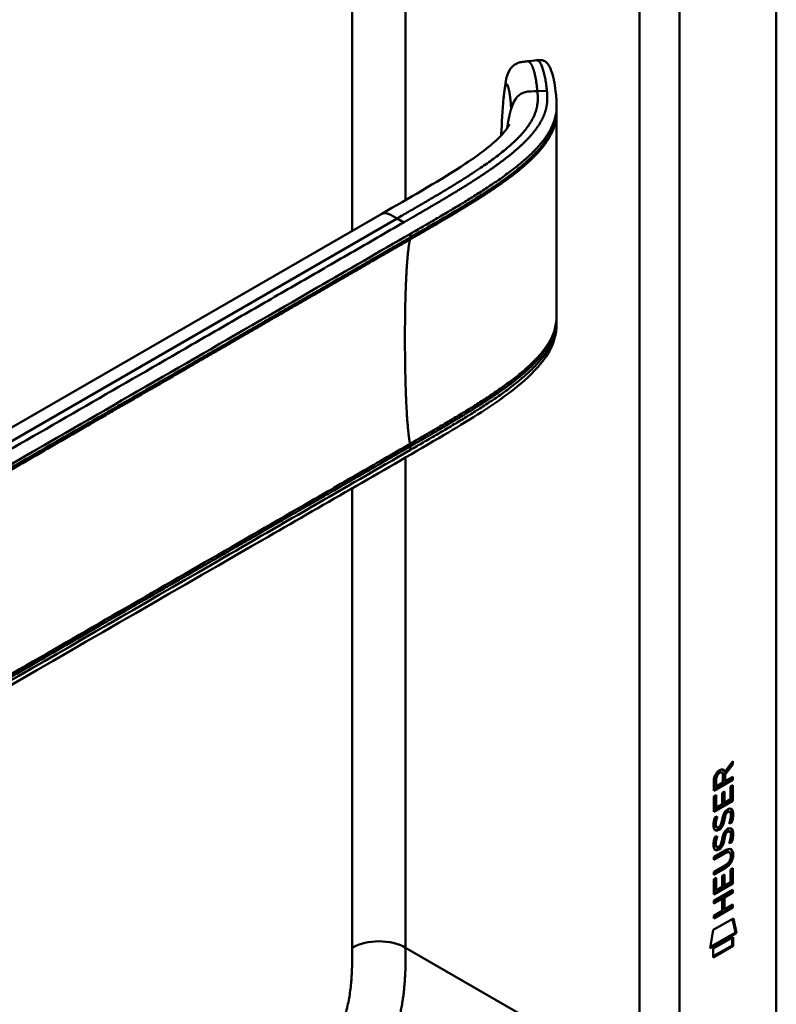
# Model space of a CAD drawing. Header units: millimetres. Extents: x 20 to 833, y 20 to 574.
# Tile 8 of 14: x 395 to 427, y 121 to 163. Entities that reach past the tile are written whole.
import ezdxf

# ---------------------------------------------------------------- set-up
doc = ezdxf.new("R2010")
doc.units = ezdxf.units.MM
doc.header["$LTSCALE"] = 2
doc.layers.add('Sichtbare Kanten(DIN)', color=7, linetype='Continuous', lineweight=50)
doc.layers.add('Sichtbare tangentiale Kanten(DIN)', color=7, linetype='Continuous', lineweight=50)

msp = doc.modelspace()

# ---------------------------------------------------------------- linework, layer by layer
at = {"layer": 'Sichtbare Kanten(DIN)'}
for p, q in [((426.585, 182.222), (426.585, 119.701)), ((417.282, 159.041), (417.282, 158.896)), ((414.904, 155.95), (414.904, 155.95)), ((414.905, 155.717), (414.905, 155.717)), ((378.118, 136.123), (409.882, 154.462)), ((417.282, 150.045), (417.282, 150.045)), ((417.282, 150.041), (417.282, 149.895)), ((424.706, 131.163), (424.383, 130.73)), ((424.411, 130.827), (424.749, 131.28)), ((424.749, 131.138), (424.426, 130.705)), ((424.707, 131.223), (424.706, 131.163)), ((424.706, 131.163), (424.749, 131.138)), ((424.749, 131.28), (424.749, 131.138)), ((424.242, 130.815), (424.284, 130.79)), ((424.327, 130.37), (424.327, 130.66)), ((424.368, 130.851), (424.411, 130.827)), ((424.383, 130.73), (424.383, 130.452)), ((424.383, 130.73), (424.426, 130.705)), ((424.426, 130.705), (424.426, 130.427)), ((424.426, 130.427), (424.749, 130.613)), ((424.706, 130.589), (424.706, 130.513)), ((424.749, 130.613), (424.748, 130.489)), ((424.706, 130.513), (423.94, 130.072)), ((424.748, 130.489), (423.94, 130.023)), ((423.94, 130.023), (423.941, 130.452)), ((423.997, 130.519), (423.997, 130.229)), ((423.997, 130.229), (424.039, 130.204)), ((424.039, 130.495), (424.039, 130.204)), ((424.039, 130.204), (424.327, 130.37)), ((424.383, 130.452), (424.426, 130.427)), ((424.649, 129.663), (424.65, 130.201)), ((424.65, 130.201), (424.748, 130.258)), ((424.706, 130.234), (424.705, 129.621)), ((424.706, 130.513), (424.748, 130.489)), ((424.748, 130.258), (424.748, 129.597)), ((423.939, 129.131), (423.94, 129.785)), ((423.94, 129.785), (424.038, 129.842)), ((423.996, 129.818), (423.996, 129.335)), ((424.038, 129.842), (424.038, 129.311)), ((424.291, 129.929), (424.39, 129.986)), ((424.291, 129.456), (424.291, 129.929)), ((424.347, 129.962), (424.347, 129.538)), ((424.39, 129.986), (424.39, 129.513)), ((424.705, 129.621), (423.939, 129.18)), ((424.748, 129.597), (423.939, 129.131)), ((423.996, 129.335), (424.038, 129.311)), ((424.038, 129.311), (424.291, 129.456)), ((424.347, 129.538), (424.39, 129.513)), ((424.39, 129.513), (424.649, 129.663)), ((424.705, 129.621), (424.748, 129.597)), ((423.988, 128.906), (424.084, 128.928)), ((424.358, 128.893), (424.401, 128.868)), ((424.411, 129.062), (424.453, 129.037)), ((424.491, 129.146), (424.488, 129.144)), ((424.491, 129.146), (424.533, 129.122)), ((424.533, 129.122), (424.53, 129.12)), ((424.571, 129.154), (424.613, 129.129)), ((424.001, 128.528), (424.003, 128.523)), ((424.029, 128.493), (424.071, 128.469)), ((424.043, 128.503), (424.046, 128.499)), ((424.237, 128.583), (424.24, 128.59)), ((424.345, 128.82), (424.387, 128.795)), ((424.65, 128.693), (424.692, 128.668)), ((423.987, 128.074), (424.083, 128.096)), ((424.358, 128.061), (424.4, 128.036)), ((424.41, 128.23), (424.453, 128.205)), ((424.49, 128.314), (424.487, 128.312)), ((424.49, 128.314), (424.533, 128.29)), ((424.533, 128.29), (424.53, 128.288)), ((424.57, 128.321), (424.612, 128.297)), ((424, 127.696), (424.003, 127.691)), ((424.028, 127.661), (424.07, 127.637)), ((424.043, 127.671), (424.045, 127.667)), ((424.236, 127.751), (424.239, 127.758)), ((424.344, 127.988), (424.386, 127.963)), ((424.649, 127.861), (424.691, 127.836)), ((423.938, 127.219), (424.404, 127.487)), ((424.368, 127.393), (423.938, 127.145)), ((424.41, 127.368), (423.938, 127.096)), ((423.938, 127.096), (423.938, 127.219)), ((424.562, 127.433), (424.604, 127.408)), ((424.659, 127.255), (424.659, 127.259)), ((423.938, 126.587), (424.41, 126.859)), ((424.403, 126.732), (423.937, 126.464)), ((423.937, 126.464), (423.938, 126.587)), ((424.361, 126.757), (423.938, 126.513)), ((424.289, 126.421), (424.387, 126.478)), ((424.289, 125.948), (424.289, 126.421)), ((424.345, 126.453), (424.345, 126.029)), ((424.387, 126.478), (424.387, 126.005)), ((424.647, 126.693), (424.746, 126.75)), ((424.647, 126.155), (424.647, 126.693)), ((424.703, 126.725), (424.703, 126.113)), ((424.746, 126.75), (424.745, 126.088)), ((423.937, 126.277), (424.036, 126.334)), ((423.937, 125.622), (423.937, 126.277)), ((424.703, 126.113), (423.937, 125.671)), ((424.745, 126.088), (423.937, 125.622)), ((423.993, 126.309), (423.993, 125.827)), ((424.036, 126.334), (424.036, 125.802)), ((424.036, 125.802), (424.289, 125.948)), ((424.345, 126.029), (424.387, 126.005)), ((424.387, 126.005), (424.647, 126.155)), ((424.703, 126.113), (424.745, 126.088)), ((423.936, 125.363), (424.745, 125.829)), ((423.993, 125.827), (424.036, 125.802)), ((424.702, 125.73), (424.346, 125.525)), ((424.745, 125.706), (424.389, 125.5)), ((424.702, 125.804), (424.702, 125.73)), ((424.702, 125.73), (424.745, 125.706)), ((424.745, 125.829), (424.745, 125.706)), ((424.245, 125.467), (423.936, 125.289)), ((424.288, 125.442), (423.936, 125.24)), ((423.936, 125.24), (423.936, 125.363)), ((424.245, 125.467), (424.288, 125.442)), ((424.288, 124.933), (424.288, 125.442)), ((424.346, 125.525), (424.346, 125.016)), ((424.346, 125.525), (424.389, 125.5)), ((424.389, 125.5), (424.388, 124.992)), ((424.388, 124.992), (424.744, 125.197)), ((424.702, 125.172), (424.702, 125.098)), ((424.744, 125.197), (424.744, 125.074)), ((424.702, 125.098), (423.936, 124.657)), ((424.744, 125.074), (423.936, 124.608)), ((423.936, 124.731), (424.288, 124.933)), ((423.936, 124.608), (423.936, 124.731)), ((424.346, 125.016), (424.388, 124.992)), ((424.702, 125.098), (424.744, 125.074)), ((423.915, 124.124), (424.766, 124.614)), ((424.732, 124.595), (424.851, 124.015)), ((424.766, 124.614), (424.893, 123.991)), ((423.786, 123.353), (423.915, 124.124)), ((424.893, 123.991), (423.786, 123.353)), ((424.851, 124.015), (423.795, 123.407)), ((424.851, 124.015), (424.893, 123.991)), ((424.721, 123.474), (423.915, 123.01)), ((424.763, 123.45), (423.915, 122.961)), ((423.916, 123.334), (424.763, 123.823)), ((424.721, 123.798), (424.721, 123.474)), ((424.721, 123.474), (424.763, 123.45)), ((424.763, 123.823), (424.763, 123.45)), ((423.915, 122.961), (423.916, 123.334))]:
    msp.add_line(p, q, dxfattribs=at)
for centre, major_axis, ratio, start_param, end_param in [((423.979, 130.181), (-0.368, -0.732), 0.34929, 2.798951, 3.629759), ((424.33, 130.459), (-0.175, 0.346), 0.819444, 0.044165, 1.01691), ((424.372, 130.435), (-0.175, 0.346), 0.819444, 0.044165, 1.01691), ((423.936, 130.205), (-0.368, -0.732), 0.34929, 2.798951, 3.03581), ((424.304, 128.488), (0.258, 0.67), 0.280159, 6.239264, 6.601156), ((424.347, 128.463), (0.258, 0.67), 0.280159, 6.079768, 6.601156), ((424.359, 129.75), (0.327, 1.256), 0.153171, 2.885023, 2.945982), ((424.212, 128.909), (0.178, 0.418), 0.325758, 2.860979, 3.102051), ((424.402, 129.726), (0.327, 1.256), 0.153171, 2.885023, 2.945982), ((424.254, 128.884), (0.178, 0.418), 0.325758, 2.860979, 3.321272), ((424.22, 128.581), (0.0284, 0.0613), 0.214041, 4.52817, 4.836248), ((424.304, 127.657), (0.258, 0.669), 0.280374, 6.239236, 6.601395), ((424.347, 127.632), (0.258, 0.669), 0.280374, 6.079702, 6.601395), ((424.383, 129.013), (0.352, 1.35), 0.146604, 2.895407, 2.954548), ((424.213, 128.081), (0.18, 0.422), 0.324198, 2.862775, 3.102561), ((424.425, 128.988), (0.352, 1.35), 0.146604, 2.895407, 2.954548), ((424.256, 128.056), (0.18, 0.422), 0.324198, 2.862775, 3.320606), ((424.22, 127.749), (0.0284, 0.0613), 0.214041, 4.52817, 4.836248), ((423.323, 125.337), (1.355, 2.199), 0.216474, 5.945573, 6.664037), ((423.281, 127.663), (1.388, -0.568), 0.642788, 5.820817, 6.539156), ((423.324, 127.638), (1.388, -0.568), 0.642788, 5.820817, 6.539156), ((418.031, 129.907), (6.595, -2.821), 0.235363, 6.108423, 6.383356), ((423.28, 125.361), (1.355, 2.199), 0.216474, 5.945573, 6.245566)]:
    msp.add_ellipse(centre, major_axis=major_axis, ratio=ratio, start_param=start_param, end_param=end_param, dxfattribs=at)
for points, knots in [([(415.037, 159.366), (415.064, 159.651), (415.092, 159.924), (415.183, 160.317), (415.227, 160.46), (415.353, 160.646), (415.404, 160.702), (415.519, 160.789), (415.582, 160.822), (415.71, 160.869), (415.774, 160.884), (415.909, 160.906), (415.979, 160.913), (416.047, 160.92)], [0.0001393, 0.0001393, 0.0001393, 0.0001393, 0.2257267, 0.2257267, 0.3531087, 0.3531087, 0.4119079, 0.4119079, 0.4646614, 0.4646614, 0.5139413, 0.5139413, 0.5666249, 0.5666249, 0.5666249, 0.5666249]), ([(416.43, 160.961), (416.45, 160.963), (416.472, 160.965), (416.514, 160.969), (416.535, 160.97), (416.577, 160.972), (416.597, 160.971), (416.638, 160.969), (416.658, 160.966), (416.702, 160.957), (416.724, 160.95), (416.774, 160.929), (416.799, 160.914), (416.865, 160.864), (416.898, 160.825), (416.995, 160.682), (417.046, 160.559), (417.167, 160.168), (417.22, 159.862), (417.261, 159.479), (417.267, 159.406), (417.275, 159.29), (417.277, 159.249), (417.28, 159.184), (417.28, 159.162), (417.281, 159.125), (417.281, 159.112), (417.281, 159.091), (417.282, 159.083), (417.282, 159.071), (417.282, 159.066), (417.282, 159.059), (417.282, 159.056), (417.282, 159.052), (417.282, 159.051), (417.282, 159.048), (417.282, 159.047), (417.282, 159.046)], [0, 0, 0, 0, 0.016078, 0.016078, 0.032034, 0.032034, 0.049551, 0.049551, 0.070842, 0.070842, 0.100384, 0.100384, 0.148464, 0.148464, 0.243263, 0.243263, 0.456905, 0.456905, 0.836718, 0.836718, 0.924176, 0.924176, 0.96851, 0.96851, 0.991251, 0.991251, 1.003077, 1.003077, 1.009377, 1.009377, 1.012843, 1.012843, 1.014782, 1.014782, 1.015836, 1.015836, 1.016936, 1.016936, 1.016936, 1.016936]), ([(417.282, 158.896), (417.282, 158.877), (417.282, 158.857), (417.282, 158.824), (417.282, 158.811), (417.282, 158.798)], [0, 0, 0, 0, 0.01706837, 0.01706837, 0.03005618, 0.03005618, 0.03005618, 0.03005618]), ([(417.282, 158.797), (417.281, 158.318), (417.281, 157.819), (417.281, 155.844), (417.281, 154.355), (417.281, 151.962), (417.28, 151.063), (417.282, 150.147)], [0, 0, 0, 0, 0.455989, 0.455989, 1.823207, 1.823207, 2.650118, 2.650118, 2.650118, 2.650118]), ([(409.882, 154.462), (411.017, 155.117), (412.166, 155.768), (413.773, 156.811), (414.306, 157.187), (414.878, 157.712), (415.018, 157.86), (415.174, 158.058), (415.217, 158.122), (415.275, 158.218), (415.289, 158.25), (415.289, 158.25), (415.289, 158.25), (415.289, 158.25)], [0, 0, 0, 0, 1.20408, 1.20408, 1.833224, 1.833224, 2.074453, 2.074453, 2.200022, 2.200022, 2.326614, 2.326614, 2.32698, 2.32698, 2.32698, 2.32698]), ([(417.282, 149.894), (417.282, 149.893), (417.282, 149.891), (417.282, 149.887), (417.282, 149.885), (417.282, 149.88), (417.282, 149.877), (417.282, 149.87), (417.282, 149.866), (417.281, 149.855), (417.281, 149.848), (417.281, 149.827), (417.281, 149.814), (417.28, 149.77), (417.279, 149.741), (417.274, 149.631), (417.267, 149.554), (417.227, 149.266), (417.171, 149.068), (416.952, 148.557), (416.745, 148.258), (416.147, 147.579), (415.715, 147.211), (414.417, 146.233), (413.474, 145.658), (410.058, 143.641), (407.548, 142.218), (397.596, 136.472), (390.131, 132.162), (380.789, 126.768), (378.911, 125.684), (376.095, 124.058), (375.161, 123.499), (373.737, 122.724), (373.256, 122.469), (372.457, 122.158), (372.166, 122.074), (371.708, 122.039), (371.542, 122.046), (371.291, 122.096), (371.204, 122.12), (371.07, 122.171), (371.024, 122.191), (370.953, 122.225), (370.928, 122.238), (370.889, 122.259), (370.875, 122.267), (370.855, 122.278), (370.847, 122.283), (370.833, 122.291), (370.825, 122.295), (370.819, 122.299)], [0, 0, 0, 0, 0.001569, 0.001569, 0.003149, 0.003149, 0.00522, 0.00522, 0.008412, 0.008412, 0.014094, 0.014094, 0.025824, 0.025824, 0.054374, 0.054374, 0.136744, 0.136744, 0.370735, 0.370735, 0.770715, 0.770715, 1.338552, 1.338552, 2.361631, 2.361631, 5.000823, 5.000823, 12.918013, 12.918013, 14.909711, 14.909711, 15.905563, 15.905563, 16.406589, 16.406589, 16.669703, 16.669703, 16.816064, 16.816064, 16.894648, 16.894648, 16.935882, 16.935882, 16.957647, 16.957647, 16.969322, 16.969322, 16.975615, 16.975615, 16.982343, 16.982343, 16.982343, 16.982343]), ([(424.562, 127.433), (424.559, 127.434), (424.557, 127.435), (424.537, 127.444), (424.517, 127.446), (424.456, 127.438), (424.41, 127.417), (424.368, 127.393)], [0.06065051, 0.06065051, 0.06065051, 0.06065051, 0.06439039, 0.06439039, 0.08887549, 0.08887549, 0.13413559, 0.13413559, 0.13413559, 0.13413559]), ([(424.659, 127.259), (424.659, 127.274), (424.658, 127.289), (424.654, 127.33), (424.647, 127.355), (424.626, 127.392), (424.613, 127.405), (424.579, 127.42), (424.559, 127.421), (424.498, 127.413), (424.453, 127.393), (424.41, 127.368)], [0, 0, 0, 0, 0.0140042, 0.0140042, 0.0408947, 0.0408947, 0.0643904, 0.0643904, 0.0888755, 0.0888755, 0.1341356, 0.1341356, 0.1341356, 0.1341356])]:
    msp.add_open_spline(points, degree=3, knots=knots, dxfattribs=at)
for points, degree in [([(416.051, 160.92), (416.177, 160.934), (416.303, 160.947), (416.43, 160.961)], 3), ([(414.938, 157.826), (414.958, 158.324), (414.986, 158.837), (415.037, 159.366)], 3), ([(417.28, 158.896), (417.28, 158.896), (417.28, 158.896), (417.28, 158.896)], 3), ([(417.282, 158.797), (417.282, 158.797), (417.282, 158.797), (417.282, 158.798), (417.282, 158.798), (417.282, 158.798)], 5), ([(414.936, 157.779), (414.937, 157.795), (414.938, 157.811), (414.938, 157.826)], 3), ([(417.282, 150.149), (417.282, 150.114), (417.282, 150.078), (417.282, 150.045)], 3), ([(417.282, 149.895), (417.282, 149.895), (417.282, 149.895), (417.282, 149.894)], 3), ([(423.941, 130.452), (423.945, 130.599), (424.01, 130.787), (424.184, 130.887)], 3), ([(424.242, 130.815), (424.22, 130.827), (424.188, 130.825), (424.142, 130.799)], 3), ([(424.327, 130.66), (424.327, 130.75), (424.302, 130.842), (424.185, 130.774)], 3), ([(424.498, 129.219), (424.579, 129.279), (424.659, 129.292), (424.714, 129.221)], 3), ([(423.968, 128.843), (423.973, 128.862), (423.988, 128.906), (423.988, 128.906)], 3), ([(424.032, 128.916), (424.021, 128.875), (424.004, 128.809), (423.997, 128.776)], 3), ([(424.084, 128.928), (424.084, 128.928), (424.05, 128.802), (424.04, 128.751)], 3), ([(424.291, 128.789), (424.315, 128.923), (424.344, 129.008), (424.384, 129.086)], 3), ([(424.358, 128.893), (424.356, 128.881), (424.345, 128.821), (424.345, 128.82)], 3), ([(424.411, 129.062), (424.391, 129.021), (424.374, 128.966), (424.358, 128.893)], 3), ([(424.384, 129.086), (424.41, 129.137), (424.447, 129.182), (424.498, 129.219)], 3), ([(424.401, 128.868), (424.399, 128.857), (424.387, 128.796), (424.387, 128.795)], 3), ([(424.453, 129.037), (424.433, 128.997), (424.416, 128.942), (424.401, 128.868)], 3), ([(424.488, 129.144), (424.453, 129.125), (424.432, 129.102), (424.411, 129.062)], 3), ([(424.53, 129.12), (424.496, 129.1), (424.474, 129.077), (424.453, 129.037)], 3), ([(424.648, 128.847), (424.668, 128.967), (424.668, 129.057), (424.638, 129.104)], 3), ([(424.713, 128.964), (424.705, 128.851), (424.66, 128.718), (424.65, 128.693)], 3), ([(424.653, 129.265), (424.659, 129.259), (424.665, 129.253), (424.671, 129.245)], 3), ([(424.671, 129.245), (424.702, 129.204), (424.718, 129.141), (424.717, 129.053)], 3), ([(424.756, 128.94), (424.747, 128.827), (424.702, 128.693), (424.692, 128.668)], 3), ([(424.717, 129.053), (424.717, 129.026), (424.716, 128.996), (424.713, 128.964)], 3), ([(424.714, 129.221), (424.745, 129.18), (424.76, 129.117), (424.76, 129.029)], 3), ([(424.76, 129.029), (424.76, 129.001), (424.758, 128.972), (424.756, 128.94)], 3), ([(423.953, 128.403), (423.927, 128.467), (423.919, 128.538), (423.931, 128.652)], 3), ([(423.931, 128.652), (423.936, 128.701), (423.948, 128.775), (423.968, 128.843)], 3), ([(423.997, 128.776), (423.979, 128.683), (423.978, 128.609), (423.994, 128.548)], 3), ([(424.04, 128.751), (424.022, 128.659), (424.02, 128.584), (424.037, 128.523)], 3), ([(424.103, 128.463), (424.145, 128.467), (424.198, 128.509), (424.228, 128.564)], 3), ([(424.29, 128.611), (424.257, 128.524), (424.202, 128.44), (424.112, 128.389)], 3), ([(424.333, 128.586), (424.3, 128.499), (424.245, 128.415), (424.155, 128.365)], 3), ([(424.24, 128.59), (424.259, 128.637), (424.275, 128.7), (424.291, 128.789)], 3), ([(424.345, 128.82), (424.329, 128.732), (424.312, 128.668), (424.29, 128.611)], 3), ([(424.387, 128.795), (424.372, 128.708), (424.354, 128.644), (424.333, 128.586)], 3), ([(424.497, 128.387), (424.578, 128.447), (424.658, 128.46), (424.713, 128.389)], 3), ([(424.588, 128.636), (424.588, 128.636), (424.632, 128.745), (424.648, 128.847)], 3), ([(424.692, 128.668), (424.686, 128.666), (424.588, 128.636), (424.588, 128.636)], 3), ([(424.65, 128.693), (424.647, 128.692), (424.626, 128.685), (424.603, 128.679)], 3), ([(424.111, 128.344), (424.048, 128.318), (423.983, 128.328), (423.953, 128.403)], 3), ([(423.967, 128.011), (423.973, 128.03), (423.987, 128.074), (423.987, 128.074)], 3), ([(424.069, 128.368), (424.039, 128.356), (424.008, 128.352), (423.981, 128.359)], 3), ([(424.031, 128.084), (424.02, 128.043), (424.003, 127.977), (423.997, 127.944)], 3), ([(424.083, 128.096), (424.083, 128.096), (424.049, 127.97), (424.039, 127.919)], 3), ([(424.112, 128.389), (424.084, 128.373), (424.078, 128.372), (424.069, 128.368)], 3), ([(424.155, 128.365), (424.126, 128.349), (424.121, 128.348), (424.111, 128.344)], 3), ([(424.29, 127.957), (424.314, 128.091), (424.343, 128.176), (424.383, 128.254)], 3), ([(424.358, 128.061), (424.356, 128.049), (424.344, 127.989), (424.344, 127.988)], 3), ([(424.41, 128.23), (424.39, 128.189), (424.373, 128.134), (424.358, 128.061)], 3), ([(424.383, 128.254), (424.409, 128.305), (424.446, 128.35), (424.497, 128.387)], 3), ([(424.4, 128.036), (424.398, 128.025), (424.387, 127.964), (424.386, 127.963)], 3), ([(424.453, 128.205), (424.433, 128.165), (424.416, 128.11), (424.4, 128.036)], 3), ([(424.487, 128.312), (424.453, 128.293), (424.431, 128.27), (424.41, 128.23)], 3), ([(424.53, 128.288), (424.495, 128.268), (424.474, 128.245), (424.453, 128.205)], 3), ([(424.648, 128.015), (424.667, 128.135), (424.667, 128.225), (424.637, 128.272)], 3), ([(424.713, 128.132), (424.704, 128.019), (424.659, 127.885), (424.649, 127.861)], 3), ([(424.653, 128.433), (424.659, 128.427), (424.665, 128.421), (424.671, 128.413)], 3), ([(424.671, 128.413), (424.702, 128.372), (424.717, 128.309), (424.717, 128.221)], 3), ([(424.755, 128.107), (424.747, 127.994), (424.702, 127.861), (424.691, 127.836)], 3), ([(424.713, 128.389), (424.744, 128.348), (424.759, 128.285), (424.759, 128.197)], 3), ([(424.717, 128.221), (424.717, 128.193), (424.715, 128.164), (424.713, 128.132)], 3), ([(424.759, 128.197), (424.759, 128.169), (424.757, 128.14), (424.755, 128.107)], 3), ([(423.952, 127.571), (423.927, 127.635), (423.919, 127.706), (423.93, 127.82)], 3), ([(423.93, 127.82), (423.936, 127.869), (423.947, 127.943), (423.967, 128.011)], 3), ([(423.997, 127.944), (423.979, 127.851), (423.977, 127.777), (423.994, 127.716)], 3), ([(424.039, 127.919), (424.021, 127.827), (424.019, 127.752), (424.036, 127.691)], 3), ([(424.103, 127.631), (424.144, 127.635), (424.198, 127.677), (424.228, 127.732)], 3), ([(424.29, 127.779), (424.257, 127.692), (424.202, 127.608), (424.112, 127.557)], 3), ([(424.332, 127.754), (424.299, 127.667), (424.244, 127.583), (424.154, 127.533)], 3), ([(424.239, 127.758), (424.259, 127.805), (424.275, 127.868), (424.29, 127.957)], 3), ([(424.344, 127.988), (424.329, 127.9), (424.311, 127.836), (424.29, 127.779)], 3), ([(424.386, 127.963), (424.371, 127.876), (424.353, 127.812), (424.332, 127.754)], 3), ([(424.587, 127.804), (424.587, 127.804), (424.631, 127.913), (424.648, 128.015)], 3), ([(424.691, 127.836), (424.686, 127.834), (424.587, 127.804), (424.587, 127.804)], 3), ([(424.649, 127.861), (424.646, 127.86), (424.625, 127.853), (424.603, 127.847)], 3), ([(424.111, 127.512), (424.047, 127.486), (423.982, 127.496), (423.952, 127.571)], 3), ([(424.068, 127.536), (424.038, 127.524), (424.007, 127.52), (423.98, 127.527)], 3), ([(424.112, 127.557), (424.083, 127.541), (424.078, 127.54), (424.068, 127.536)], 3), ([(424.154, 127.533), (424.126, 127.517), (424.12, 127.516), (424.111, 127.512)], 3)]:
    msp.add_open_spline(points, degree=degree, dxfattribs=at)
at = {"layer": 'Sichtbare tangentiale Kanten(DIN)'}
for p, q in [((410.887, 155.041), (410.887, 180.358)), ((420.787, 179.528), (420.787, 117.66)), ((408.625, 153.736), (408.625, 179.052)), ((416.467, 159.656), (416.87, 159.669)), ((414.906, 155.952), (414.906, 155.952)), ((414.92, 155.727), (414.92, 155.727)), ((410.524, 154.262), (376.341, 134.526)), ((410.524, 154.262), (410.809, 154.097)), ((411.089, 153.462), (411.089, 153.612)), ((410.887, 153.346), (410.887, 153.346)), ((408.625, 151.957), (408.625, 151.957)), ((410.887, 144.605), (410.887, 144.605)), ((410.887, 144.344), (410.887, 144.344)), ((411.089, 144.46), (411.089, 144.61)), ((410.887, 123.375), (410.887, 144.138)), ((408.625, 143.187), (408.625, 143.187)), ((408.625, 123.375), (408.625, 142.831)), ((424.142, 130.799), (424.185, 130.774)), ((423.997, 130.519), (424.039, 130.495)), ((424.488, 129.144), (424.53, 129.12)), ((424.671, 129.245), (424.714, 129.221)), ((424.713, 128.964), (424.756, 128.94)), ((424.717, 129.053), (424.76, 129.029)), ((423.994, 128.548), (424.037, 128.523)), ((423.997, 128.776), (424.04, 128.751)), ((424.001, 128.528), (424.043, 128.503)), ((424.003, 128.523), (424.046, 128.499)), ((424.29, 128.611), (424.333, 128.586)), ((424.069, 128.368), (424.111, 128.344)), ((424.112, 128.389), (424.155, 128.365)), ((424.487, 128.312), (424.53, 128.288)), ((424.671, 128.413), (424.713, 128.389)), ((424.713, 128.132), (424.755, 128.107)), ((424.717, 128.221), (424.759, 128.197)), ((423.994, 127.716), (424.036, 127.691)), ((423.997, 127.944), (424.039, 127.919)), ((424, 127.696), (424.043, 127.671)), ((424.003, 127.691), (424.045, 127.667)), ((424.29, 127.779), (424.332, 127.754)), ((424.068, 127.536), (424.111, 127.512)), ((424.112, 127.557), (424.154, 127.533)), ((424.368, 127.393), (424.41, 127.368)), ((424.716, 127.339), (424.759, 127.315)), ((424.361, 126.757), (424.403, 126.732)), ((410.887, 123.375), (420.787, 117.66))]:
    msp.add_line(p, q, dxfattribs=at)
msp.add_ellipse((415.366, 154.653), major_axis=(-0.005, 3.882), ratio=0.090809, start_param=1.269659, end_param=1.269663, dxfattribs=at)
for points, degree in [([(415.261, 183.289), (401.597, 175.4), (387.934, 167.511), (374.27, 159.623)], 3), ([(422.484, 117.66), (422.484, 138.282), (422.484, 158.905), (422.484, 179.528)], 3), ([(416.047, 160.92), (416.149, 160.93), (416.258, 160.792), (416.357, 160.506), (416.425, 160.101), (416.467, 159.656)], 5), ([(416.467, 159.656), (416.537, 158.912), (416.538, 158.004), (415.014, 156.854), (412.971, 155.674), (410.524, 154.262)], 5), ([(415.187, 158.08), (415.207, 158.222), (415.228, 158.356), (415.251, 158.482), (415.275, 158.599), (415.3, 158.708), (415.327, 158.809), (415.356, 158.902)], 7), ([(414.94, 157.826), (414.939, 157.811), (414.939, 157.796), (414.938, 157.78)], 3), ([(410.524, 154.262), (410.407, 154.329), (410.3, 154.391), (410.201, 154.446), (410.11, 154.487), (410.027, 154.508), (409.951, 154.502), (409.882, 154.462)], 7), ([(411.077, 153.373), (410.902, 152.772), (410.815, 150.575), (410.815, 147.813), (410.902, 145.516), (411.077, 144.714)], 5), ([(408.625, 123.375), (409.249, 123.736), (410.263, 123.736), (410.887, 123.375)], 3), ([(404.518, 112.747), (406.622, 113.961), (408.649, 115.136), (410.887, 118.871), (410.887, 121.081), (410.887, 123.375)], 5)]:
    msp.add_open_spline(points, degree=degree, dxfattribs=at)
for points, degree, knots in [([(416.43, 160.961), (416.449, 160.963), (416.468, 160.958), (416.488, 160.948), (416.514, 160.934), (416.54, 160.91), (416.565, 160.876), (416.591, 160.842), (416.615, 160.799), (416.638, 160.749), (416.661, 160.699), (416.683, 160.641), (416.703, 160.578), (416.724, 160.515), (416.742, 160.447), (416.76, 160.375), (416.777, 160.303), (416.792, 160.228), (416.806, 160.15), (416.82, 160.072), (416.832, 159.992), (416.843, 159.912), (416.848, 159.871), (416.853, 159.831), (416.858, 159.79), (416.862, 159.75), (416.866, 159.709), (416.87, 159.669)], 3, [24.7913792, 24.7913792, 24.7913792, 24.7913792, 24.8722403, 24.8722403, 24.8722403, 24.9820632, 24.9820632, 24.9820632, 25.0918861, 25.0918861, 25.0918861, 25.201709, 25.201709, 25.201709, 25.3115319, 25.3115319, 25.3115319, 25.4213548, 25.4213548, 25.4213548, 25.5311777, 25.5311777, 25.5311777, 25.5860891, 25.5860891, 25.5860891, 25.6407645, 25.6407645, 25.6407645, 25.6407645]), ([(415.356, 158.902), (415.348, 159.059), (415.324, 159.36), (415.272, 159.729), (415.199, 160.004), (415.127, 159.973), (415.084, 159.77), (415.056, 159.554), (415.041, 159.406), (415.037, 159.366)], 5, [0, 0, 0, 0, 0, 0, 0.1666667, 0.3333333, 0.5, 0.6666667, 0.7253325, 0.7253325, 0.7253325, 0.7253325, 0.7253325, 0.7253325]), ([(416.87, 159.669), (416.87, 159.669), (416.874, 159.627), (416.881, 159.544), (416.89, 159.378), (416.885, 159.134), (416.827, 158.811), (416.685, 158.453), (416.44, 158.063), (416.124, 157.686), (415.752, 157.32), (415.337, 156.966), (414.888, 156.621), (414.417, 156.288), (413.93, 155.963), (413.43, 155.645), (412.919, 155.332), (412.4, 155.022), (411.875, 154.713), (411.451, 154.467), (411.131, 154.283), (410.918, 154.159), (410.81, 154.097)], 5, [25.640765, 25.640765, 25.640765, 25.640765, 25.640765, 25.640765, 25.641001, 25.735204, 25.829408, 26.017816, 26.206224, 26.394631, 26.583039, 26.771447, 26.959854, 27.148262, 27.336669, 27.525077, 27.713485, 27.901892, 28.0903, 28.278708, 28.467115, 28.65661, 28.65661, 28.65661, 28.65661, 28.65661, 28.65661]), ([(415.356, 158.903), (415.501, 159.372), (415.696, 159.552), (415.951, 159.613), (416.102, 159.649), (416.274, 159.651), (416.467, 159.656)], 3, [0, 0, 0, 0, 0.1544756, 0.1544756, 0.1544756, 0.2456965, 0.2456965, 0.2456965, 0.2456965]), ([(411.089, 153.612), (411.091, 153.613), (411.092, 153.613), (411.093, 153.614), (411.271, 153.717), (411.449, 153.819), (411.626, 153.922), (411.803, 154.024), (411.98, 154.127), (412.156, 154.23), (412.332, 154.333), (412.508, 154.436), (412.683, 154.54), (412.857, 154.643), (413.031, 154.747), (413.204, 154.852), (413.377, 154.956), (413.548, 155.061), (413.718, 155.168), (413.888, 155.274), (414.057, 155.381), (414.223, 155.49), (414.39, 155.598), (414.554, 155.708), (414.717, 155.82), (414.879, 155.931), (415.038, 156.044), (415.195, 156.16), (415.351, 156.275), (415.504, 156.393), (415.651, 156.512), (415.799, 156.632), (415.941, 156.754), (416.077, 156.878), (416.212, 157.002), (416.34, 157.129), (416.46, 157.258), (416.579, 157.387), (416.689, 157.519), (416.787, 157.654), (416.886, 157.789), (416.972, 157.927), (417.043, 158.068), (417.115, 158.208), (417.171, 158.35), (417.21, 158.494), (417.249, 158.637), (417.271, 158.782), (417.279, 158.926), (417.281, 158.966), (417.282, 159.006), (417.282, 159.046)], 3, [0, 0, 0, 0, 0.001502, 0.001502, 0.001502, 0.189909, 0.189909, 0.189909, 0.378317, 0.378317, 0.378317, 0.566725, 0.566725, 0.566725, 0.755132, 0.755132, 0.755132, 0.94354, 0.94354, 0.94354, 1.131948, 1.131948, 1.131948, 1.320355, 1.320355, 1.320355, 1.508763, 1.508763, 1.508763, 1.697171, 1.697171, 1.697171, 1.885578, 1.885578, 1.885578, 2.073986, 2.073986, 2.073986, 2.262394, 2.262394, 2.262394, 2.450801, 2.450801, 2.450801, 2.639209, 2.639209, 2.639209, 2.827616, 2.827616, 2.827616, 2.879592, 2.879592, 2.879592, 2.879592]), ([(417.28, 158.896), (417.277, 158.612), (417.225, 158.323), (417.105, 158.047), (417.011, 157.831), (416.88, 157.622), (416.724, 157.419), (416.623, 157.289), (416.512, 157.161), (416.392, 157.036), (416.272, 156.911), (416.144, 156.788), (416.01, 156.668), (415.876, 156.548), (415.736, 156.43), (415.591, 156.314), (415.446, 156.199), (415.297, 156.085), (415.144, 155.973), (414.071, 155.188), (412.84, 154.475), (411.614, 153.766), (411.439, 153.665), (411.264, 153.563), (411.089, 153.462)], 3, [0.135409, 0.135409, 0.135409, 0.135409, 0.50459, 0.50459, 0.50459, 0.793433, 0.793433, 0.793433, 0.979333, 0.979333, 0.979333, 1.165233, 1.165233, 1.165233, 1.351134, 1.351134, 1.351134, 1.537034, 1.537034, 1.537034, 2.838336, 2.838336, 2.838336, 3.024121, 3.024121, 3.024121, 3.024121]), ([(411.077, 153.373), (411.182, 153.434), (411.392, 153.555), (411.707, 153.737), (412.127, 153.98), (412.648, 154.286), (413.166, 154.595), (413.677, 154.907), (414.178, 155.224), (414.667, 155.547), (415.138, 155.878), (415.589, 156.218), (416.011, 156.57), (416.475, 157.009), (416.899, 157.514), (417.155, 157.967), (417.261, 158.358), (417.281, 158.664), (417.282, 158.797)], 5, [33.332646, 33.332646, 33.332646, 33.332646, 33.332646, 33.332646, 33.518349, 33.704249, 33.89015, 34.07605, 34.26195, 34.447851, 34.633751, 34.819651, 35.005551, 35.191452, 35.377352, 35.563252, 35.935053, 36.220761, 36.220761, 36.220761, 36.220761, 36.220761, 36.220761]), ([(410.809, 154.097), (410.064, 153.666), (409.315, 153.234), (407.819, 152.37), (407.07, 151.938), (405.574, 151.074), (404.827, 150.643), (403.333, 149.78), (402.586, 149.349), (400.346, 148.056), (398.852, 147.193), (395.86, 145.466), (394.364, 144.602), (391.373, 142.875), (389.879, 142.013), (386.891, 140.287), (385.396, 139.424), (382.405, 137.698), (380.909, 136.834), (377.92, 135.108), (376.428, 134.246), (374.93, 133.382)], 3, [28.65661, 28.65661, 28.65661, 28.65661, 29.448344, 29.448344, 30.241165, 30.241165, 31.033986, 31.033986, 31.826807, 31.826807, 33.412449, 33.412449, 34.99809, 34.99809, 36.583732, 36.583732, 38.169374, 38.169374, 39.755016, 39.755016, 41.340657, 41.340657, 41.340657, 41.340657]), ([(375.21, 132.897), (376.708, 133.762), (378.2, 134.623), (379.694, 135.486), (385.167, 138.646), (390.64, 141.805), (396.117, 144.968), (399.795, 147.091), (403.463, 149.209), (407.142, 151.333), (408.457, 152.092), (409.776, 152.853), (411.089, 153.612)], 3, [0, 0, 0, 0, 1.585642, 1.585642, 1.585642, 7.391542, 7.391542, 7.391542, 11.290432, 11.290432, 11.290432, 12.683632, 12.683632, 12.683632, 12.683632]), ([(375.195, 132.657), (375.197, 132.658), (376.087, 133.172), (377.879, 134.206), (380.581, 135.767), (384.167, 137.837), (388.65, 140.425), (393.138, 143.016), (397.622, 145.605), (401.657, 147.935), (405.247, 150.007), (407.938, 151.561), (409.731, 152.596), (410.628, 153.114), (411.077, 153.373)], 5, [20.643505, 20.643505, 20.643505, 20.643505, 20.643505, 20.643505, 20.647304, 22.232947, 23.81859, 25.404233, 26.989877, 28.57552, 30.161163, 31.746806, 32.539627, 33.332646, 33.332646, 33.332646, 33.332646, 33.332646, 33.332646]), ([(411.089, 153.462), (411.089, 153.462), (410.64, 153.203), (409.743, 152.686), (407.95, 151.65), (405.259, 150.097), (401.67, 148.024), (397.635, 145.695), (393.151, 143.106), (388.663, 140.515), (384.178, 137.925), (380.593, 135.856), (377.891, 134.295), (376.1, 133.261), (375.21, 132.748)], 5, [0, 0, 0, 0, 0, 0, 0.000115, 0.792936, 1.585758, 3.171401, 4.757044, 6.342687, 7.92833, 9.513973, 11.099617, 12.688168, 12.688168, 12.688168, 12.688168, 12.688168, 12.688168]), ([(417.28, 150.148), (417.279, 149.959), (417.258, 149.767), (417.206, 149.58), (417.165, 149.436), (417.108, 149.294), (417.036, 149.155), (416.964, 149.016), (416.877, 148.879), (416.778, 148.746), (416.68, 148.612), (416.57, 148.482), (416.451, 148.354), (416.332, 148.226), (416.204, 148.101), (416.069, 147.978), (415.935, 147.855), (415.793, 147.735), (415.647, 147.616), (415.5, 147.498), (415.349, 147.382), (415.194, 147.267), (415.039, 147.153), (414.879, 147.04), (414.717, 146.929), (414.555, 146.818), (414.39, 146.708), (414.223, 146.599), (414.056, 146.49), (413.886, 146.382), (413.715, 146.275), (413.544, 146.168), (413.371, 146.062), (413.197, 145.957), (413.024, 145.852), (412.848, 145.747), (412.672, 145.643), (412.496, 145.539), (412.32, 145.435), (412.143, 145.332), (411.965, 145.228), (411.788, 145.125), (411.61, 145.022), (411.432, 144.919), (411.254, 144.817), (411.077, 144.714)], 3, [0.124379, 0.124379, 0.124379, 0.124379, 0.368934, 0.368934, 0.368934, 0.557942, 0.557942, 0.557942, 0.74695, 0.74695, 0.74695, 0.935958, 0.935958, 0.935958, 1.124966, 1.124966, 1.124966, 1.313974, 1.313974, 1.313974, 1.502983, 1.502983, 1.502983, 1.691991, 1.691991, 1.691991, 1.880999, 1.880999, 1.880999, 2.070007, 2.070007, 2.070007, 2.259015, 2.259015, 2.259015, 2.448023, 2.448023, 2.448023, 2.637031, 2.637031, 2.637031, 2.826039, 2.826039, 2.826039, 3.014705, 3.014705, 3.014705, 3.014705]), ([(411.089, 144.61), (411.196, 144.671), (411.409, 144.795), (411.73, 144.98), (412.156, 145.227), (412.686, 145.538), (413.212, 145.852), (413.73, 146.17), (414.239, 146.494), (414.733, 146.824), (415.21, 147.163), (415.664, 147.512), (416.087, 147.874), (416.471, 148.25), (416.8, 148.643), (417.075, 149.075), (417.217, 149.442), (417.27, 149.73), (417.282, 149.932), (417.282, 150.045)], 5, [0, 0, 0, 0, 0, 0, 0.188639, 0.377647, 0.566655, 0.755663, 0.944671, 1.133679, 1.322688, 1.511696, 1.700704, 1.889712, 2.07872, 2.267728, 2.456736, 2.645744, 2.888525, 2.888525, 2.888525, 2.888525, 2.888525, 2.888525]), ([(417.282, 149.894), (417.282, 149.855), (417.281, 149.815), (417.279, 149.775), (417.271, 149.63), (417.249, 149.486), (417.21, 149.342), (417.171, 149.199), (417.115, 149.056), (417.043, 148.916), (416.972, 148.776), (416.886, 148.638), (416.787, 148.503), (416.689, 148.368), (416.579, 148.235), (416.459, 148.106), (416.34, 147.977), (416.212, 147.85), (416.076, 147.726), (415.941, 147.602), (415.799, 147.481), (415.651, 147.361), (415.503, 147.241), (415.351, 147.124), (415.195, 147.008), (415.038, 146.893), (414.879, 146.78), (414.717, 146.668), (414.554, 146.557), (414.39, 146.447), (414.223, 146.338), (414.056, 146.23), (413.888, 146.122), (413.718, 146.016), (413.548, 145.91), (413.376, 145.805), (413.204, 145.7), (413.031, 145.595), (412.857, 145.491), (412.682, 145.388), (412.508, 145.284), (412.332, 145.181), (412.156, 145.079), (411.98, 144.976), (411.803, 144.873), (411.626, 144.771), (411.447, 144.667), (411.268, 144.564), (411.089, 144.46)], 3, [0.136841, 0.136841, 0.136841, 0.136841, 0.188962, 0.188962, 0.188962, 0.377359, 0.377359, 0.377359, 0.565755, 0.565755, 0.565755, 0.754152, 0.754152, 0.754152, 0.942549, 0.942549, 0.942549, 1.130945, 1.130945, 1.130945, 1.319342, 1.319342, 1.319342, 1.507738, 1.507738, 1.507738, 1.696135, 1.696135, 1.696135, 1.884531, 1.884531, 1.884531, 2.072928, 2.072928, 2.072928, 2.261324, 2.261324, 2.261324, 2.449721, 2.449721, 2.449721, 2.638118, 2.638118, 2.638118, 2.826514, 2.826514, 2.826514, 3.016411, 3.016411, 3.016411, 3.016411]), ([(411.076, 144.714), (410.329, 144.282), (409.581, 143.851), (408.087, 142.988), (407.339, 142.556), (405.097, 141.262), (403.602, 140.398), (400.611, 138.672), (399.117, 137.809), (396.127, 136.083), (394.633, 135.22), (391.642, 133.494), (390.147, 132.63), (387.156, 130.904), (385.662, 130.041), (382.674, 128.316), (381.179, 127.452), (378.183, 125.723), (376.679, 124.854), (375.198, 123.999)], 3, [3.014705, 3.014705, 3.014705, 3.014705, 3.807868, 3.807868, 4.600688, 4.600688, 6.186329, 6.186329, 7.77197, 7.77197, 9.357611, 9.357611, 10.943251, 10.943251, 12.528892, 12.528892, 14.114533, 14.114533, 15.703149, 15.703149, 15.703149, 15.703149]), ([(375.208, 123.894), (375.21, 123.895), (376.1, 124.409), (377.892, 125.443), (380.594, 127.003), (384.18, 129.074), (388.663, 131.662), (393.151, 134.253), (397.635, 136.842), (401.67, 139.172), (405.259, 141.244), (407.951, 142.798), (409.744, 143.833), (410.641, 144.351), (411.089, 144.61)], 5, [20.643738, 20.643738, 20.643738, 20.643738, 20.643738, 20.643738, 20.647429, 22.23307, 23.81871, 25.404351, 26.989992, 28.575633, 30.161274, 31.746914, 32.539735, 33.332924, 33.332924, 33.332924, 33.332924, 33.332924, 33.332924]), ([(411.089, 144.46), (408.274, 142.834), (405.449, 141.204), (402.636, 139.58), (396.858, 136.244), (391.067, 132.901), (385.286, 129.563), (383.424, 128.488), (381.56, 127.412), (379.694, 126.334), (378.193, 125.468), (376.69, 124.6), (375.21, 123.746)], 3, [23.229983, 23.229983, 23.229983, 23.229983, 26.216835, 26.216835, 26.216835, 32.351591, 32.351591, 32.351591, 34.327983, 34.327983, 34.327983, 35.917386, 35.917386, 35.917386, 35.917386]), ([(403.387, 114.706), (403.453, 114.745), (403.519, 114.783), (403.586, 114.821), (403.607, 114.834), (403.628, 114.846), (403.65, 114.858), (403.671, 114.871), (403.692, 114.883), (403.714, 114.896), (403.756, 114.921), (403.799, 114.945), (403.841, 114.971), (403.863, 114.983), (403.884, 114.996), (403.905, 115.009), (403.948, 115.034), (403.991, 115.06), (404.034, 115.086), (404.056, 115.099), (404.078, 115.112), (404.099, 115.125), (404.205, 115.19), (404.313, 115.257), (404.422, 115.327), (404.424, 115.329), (404.426, 115.33), (404.428, 115.331), (404.602, 115.444), (404.768, 115.557), (404.936, 115.679), (404.938, 115.68), (404.941, 115.682), (404.944, 115.684), (405.113, 115.808), (405.28, 115.937), (405.447, 116.077), (405.448, 116.078), (405.45, 116.079), (405.451, 116.081), (405.621, 116.222), (405.789, 116.374), (405.953, 116.534), (405.954, 116.534), (405.955, 116.535), (405.956, 116.536), (406.121, 116.698), (406.285, 116.871), (406.443, 117.051), (406.601, 117.231), (406.755, 117.422), (406.901, 117.619), (407.048, 117.816), (407.189, 118.022), (407.32, 118.233), (407.453, 118.445), (407.579, 118.665), (407.693, 118.886), (407.807, 119.107), (407.912, 119.334), (408.006, 119.56), (408.098, 119.785), (408.181, 120.013), (408.251, 120.238), (408.321, 120.461), (408.38, 120.685), (408.428, 120.905), (408.428, 120.906), (408.429, 120.908), (408.429, 120.909), (408.476, 121.125), (408.512, 121.337), (408.54, 121.547), (408.54, 121.55), (408.54, 121.553), (408.541, 121.556), (408.568, 121.764), (408.587, 121.967), (408.599, 122.176), (408.6, 122.178), (408.6, 122.181), (408.6, 122.183), (408.606, 122.286), (408.611, 122.385), (408.614, 122.485), (408.618, 122.588), (408.62, 122.69), (408.622, 122.792), (408.625, 122.988), (408.625, 123.182), (408.625, 123.375)], 3, [0, 0, 0, 0, 0.070218, 0.070218, 0.070218, 0.092832, 0.092832, 0.092832, 0.115446, 0.115446, 0.115446, 0.160675, 0.160675, 0.160675, 0.183289, 0.183289, 0.183289, 0.228941, 0.228941, 0.228941, 0.251767, 0.251767, 0.251767, 0.363762, 0.363762, 0.363762, 0.365897, 0.365897, 0.365897, 0.545781, 0.545781, 0.545781, 0.548566, 0.548566, 0.548566, 0.730533, 0.730533, 0.730533, 0.732167, 0.732167, 0.732167, 0.917085, 0.917085, 0.917085, 0.918159, 0.918159, 0.918159, 1.105341, 1.105341, 1.105341, 1.292583, 1.292583, 1.292583, 1.479843, 1.479843, 1.479843, 1.668316, 1.668316, 1.668316, 1.856049, 1.856049, 1.856049, 2.04267, 2.04267, 2.04267, 2.22752, 2.22752, 2.22752, 2.228844, 2.228844, 2.228844, 2.410408, 2.410408, 2.410408, 2.413125, 2.413125, 2.413125, 2.593238, 2.593238, 2.593238, 2.595429, 2.595429, 2.595429, 2.684558, 2.684558, 2.684558, 2.776286, 2.776286, 2.776286, 2.954074, 2.954074, 2.954074, 2.954074])]:
    msp.add_open_spline(points, degree=degree, knots=knots, dxfattribs=at)

doc.saveas('drawing.dxf')
